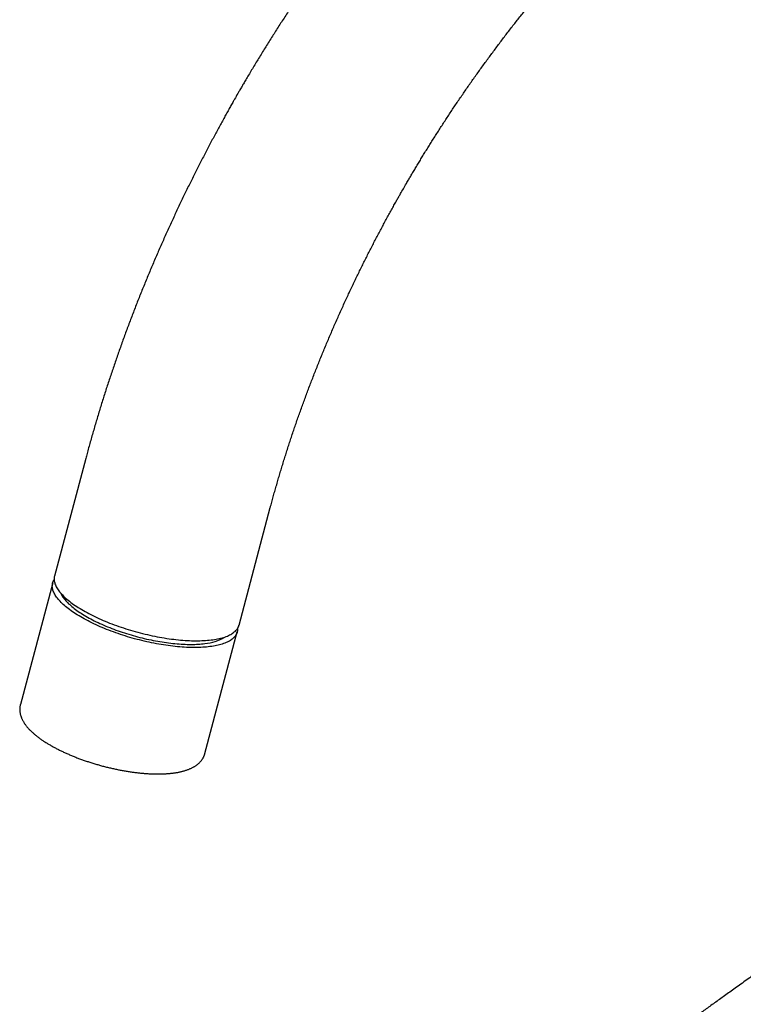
# Model space of a CAD drawing. Header units: millimetres. Extents: x 8 to 761, y 12 to 869.
# Tile 10 of 34: x 559 to 645, y 225 to 342. Entities that reach past the tile are written whole.
import ezdxf

# ---------------------------------------------------------------- set-up
doc = ezdxf.new("R2010")
doc.units = ezdxf.units.MM

msp = doc.modelspace()

# ---------------------------------------------------------------- linework, layer by layer
at = {"color": 7, "linetype": 'Continuous', "lineweight": 30}
for p, q in [((566.86, 289.85), (563.12, 275.81)), ((585.16, 269.95), (588.89, 283.99)), ((562.91, 274.99), (559.05, 260.48)), ((581.08, 254.62), (584.94, 269.13))]:
    msp.add_line(p, q, dxfattribs=at)
at = {"color": 7, "linetype": 'Continuous', "lineweight": 30, "flags": 128}
for points in [[(581.69, 267.38), (581.48, 267.35), (581.27, 267.33), (581.05, 267.31), (580.83, 267.3), (580.6, 267.28), (580.36, 267.28), (580.13, 267.27), (579.89, 267.27), (579.64, 267.27), (579.39, 267.27), (579.14, 267.28), (578.88, 267.29), (578.62, 267.31), (578.35, 267.33), (578.09, 267.35), (577.82, 267.37), (577.55, 267.4), (577.27, 267.43), (576.99, 267.46), (576.71, 267.5), (576.43, 267.54), (576.15, 267.58), (575.87, 267.63), (575.58, 267.68), (575.29, 267.73), (575, 267.78), (574.72, 267.84), (574.43, 267.9), (574.14, 267.97), (573.85, 268.03), (573.56, 268.1), (573.27, 268.18), (572.98, 268.25), (572.69, 268.33), (572.4, 268.41), (572.12, 268.49), (571.83, 268.57), (571.55, 268.66), (571.27, 268.75), (570.99, 268.84), (570.71, 268.94), (570.43, 269.03), (570.16, 269.13), (569.89, 269.23), (569.62, 269.33), (569.35, 269.44), (569.09, 269.54), (568.83, 269.65), (568.58, 269.76), (568.33, 269.87), (568.08, 269.99), (567.83, 270.1), (567.59, 270.21), (567.36, 270.33), (567.13, 270.45), (566.9, 270.57), (566.68, 270.69), (566.46, 270.81), (566.25, 270.93), (566.05, 271.05), (565.85, 271.17), (565.65, 271.3), (565.46, 271.42), (565.28, 271.55), (565.1, 271.67), (564.93, 271.8), (564.76, 271.92), (564.6, 272.05), (564.45, 272.17), (564.3, 272.3), (564.16, 272.42), (564.03, 272.55), (563.91, 272.67), (563.79, 272.8), (563.67, 272.92), (563.57, 273.05), (563.47, 273.17), (563.38, 273.29), (563.29, 273.41), (563.22, 273.53), (563.15, 273.65), (563.09, 273.77), (563.03, 273.88), (562.98, 274), (562.94, 274.11), (562.91, 274.23), (562.89, 274.34), (562.87, 274.45), (562.86, 274.56), (562.86, 274.66), (562.87, 274.77), (562.88, 274.87), (562.9, 274.97), (562.93, 275.07), (562.96, 275.17), (563.01, 275.26), (563.06, 275.35), (563.08, 275.39)], [(563.12, 275.81), (563.1, 275.73), (563.09, 275.63), (563.08, 275.53), (563.08, 275.42), (563.08, 275.31), (563.1, 275.21), (563.12, 275.1), (563.15, 274.98), (563.18, 274.87), (563.23, 274.75), (563.28, 274.64), (563.33, 274.52), (563.4, 274.4), (563.47, 274.28), (563.55, 274.16), (563.64, 274.04), (563.74, 273.92), (563.84, 273.8), (563.95, 273.67), (564.07, 273.55), (564.19, 273.42), (564.32, 273.3), (564.45, 273.17), (564.6, 273.05), (564.75, 272.92), (564.9, 272.8), (565.07, 272.67), (565.24, 272.55), (565.41, 272.42), (565.59, 272.3), (565.78, 272.17), (565.97, 272.05), (566.17, 271.92), (566.37, 271.8), (566.58, 271.68)], [(563.9, 273.73), (563.94, 273.63), (564, 273.53), (564.06, 273.42), (564.13, 273.3), (564.21, 273.19), (564.29, 273.08), (564.39, 272.97), (564.48, 272.85), (564.59, 272.74), (564.7, 272.63), (564.81, 272.51), (564.94, 272.4), (565.06, 272.28), (565.2, 272.17), (565.34, 272.05), (565.49, 271.93), (565.64, 271.82), (565.8, 271.7), (565.96, 271.59), (566.13, 271.47), (566.3, 271.36), (566.48, 271.24), (566.67, 271.13), (566.86, 271.02), (567.05, 270.91), (567.25, 270.8), (567.46, 270.69), (567.67, 270.58), (567.88, 270.47), (568.09, 270.36), (568.32, 270.25), (568.54, 270.15), (568.77, 270.05), (569, 269.94), (569.24, 269.84), (569.47, 269.74), (569.72, 269.65), (569.96, 269.55), (570.21, 269.46), (570.46, 269.36), (570.71, 269.27), (570.96, 269.18), (571.22, 269.1), (571.48, 269.01), (571.74, 268.93), (572, 268.85), (572.26, 268.77), (572.52, 268.7), (572.79, 268.62), (573.05, 268.55), (573.32, 268.48), (573.59, 268.42), (573.85, 268.35), (574.12, 268.29), (574.39, 268.23), (574.65, 268.18), (574.92, 268.12), (575.18, 268.07), (575.45, 268.02), (575.71, 267.98), (575.97, 267.94), (576.23, 267.9), (576.49, 267.86), (576.75, 267.82), (577.01, 267.79), (577.26, 267.77), (577.51, 267.74), (577.76, 267.72), (578, 267.7), (578.25, 267.68), (578.49, 267.67), (578.72, 267.66), (578.96, 267.65), (579.19, 267.65), (579.41, 267.65), (579.64, 267.65), (579.86, 267.65), (580.07, 267.66), (580.28, 267.67), (580.49, 267.69), (580.69, 267.7), (580.89, 267.72), (581.08, 267.75)], [(566.58, 271.68), (566.8, 271.56), (567.01, 271.44), (567.24, 271.32), (567.47, 271.2), (567.7, 271.08), (567.94, 270.97), (568.18, 270.85), (568.43, 270.74), (568.68, 270.63), (568.93, 270.52), (569.19, 270.41), (569.45, 270.3), (569.71, 270.2), (569.98, 270.1), (570.25, 269.99), (570.52, 269.9), (570.8, 269.8), (571.07, 269.7), (571.35, 269.61), (571.63, 269.52), (571.92, 269.43), (572.2, 269.34), (572.49, 269.26), (572.77, 269.18), (573.06, 269.1), (573.35, 269.03), (573.64, 268.95), (573.93, 268.88), (574.22, 268.81), (574.51, 268.75), (574.8, 268.69), (575.09, 268.63), (575.37, 268.57), (575.66, 268.52), (575.95, 268.47), (576.23, 268.42), (576.52, 268.37), (576.8, 268.33), (577.08, 268.29), (577.36, 268.26), (577.63, 268.23), (577.91, 268.2), (578.18, 268.17), (578.45, 268.15), (578.71, 268.13), (578.97, 268.11), (579.23, 268.1), (579.49, 268.09), (579.74, 268.09), (579.99, 268.08), (580.23, 268.08), (580.47, 268.09), (580.71, 268.1), (580.94, 268.11), (581.16, 268.12), (581.38, 268.14), (581.6, 268.16), (581.81, 268.18), (582.02, 268.21), (582.22, 268.24), (582.41, 268.27), (582.6, 268.31), (582.79, 268.34), (582.96, 268.39), (583.14, 268.43), (583.3, 268.48), (583.46, 268.53), (583.61, 268.59), (583.76, 268.64), (583.9, 268.7), (584.03, 268.77), (584.16, 268.83), (584.28, 268.9), (584.39, 268.97), (584.5, 269.05), (584.59, 269.13), (584.69, 269.2), (584.77, 269.29), (584.85, 269.37), (584.92, 269.46), (584.98, 269.55), (585.03, 269.64), (585.08, 269.73), (585.12, 269.83), (585.15, 269.93), (585.16, 269.95)], [(584.98, 269.56), (584.99, 269.47), (584.98, 269.36), (584.97, 269.26), (584.95, 269.16), (584.92, 269.06), (584.88, 268.96), (584.84, 268.87), (584.79, 268.77), (584.73, 268.68), (584.66, 268.6), (584.59, 268.51), (584.51, 268.43), (584.42, 268.35), (584.33, 268.27), (584.22, 268.19), (584.12, 268.12), (584, 268.05), (583.88, 267.98), (583.75, 267.92), (583.61, 267.86), (583.47, 267.8), (583.32, 267.74), (583.16, 267.69), (583, 267.64), (582.83, 267.59), (582.65, 267.55), (582.47, 267.51), (582.29, 267.47), (582.09, 267.44), (581.9, 267.4), (581.69, 267.38)]]:
    msp.add_lwpolyline(points, dxfattribs=at)
at = {"color": 7, "linetype": 'Continuous', "lineweight": 30}
msp.add_arc((580.7, 272.89), 5.16, 274.2323, 302.2899, dxfattribs=at)
for points, knots in [([(731.73, 340.46), (731.73, 340.48), (731.73, 340.72), (731.72, 341.18), (731.72, 341.84), (731.71, 342.49), (731.69, 343.15), (731.67, 343.8), (731.65, 344.45), (731.63, 345.1), (731.6, 345.75), (731.56, 346.39), (731.52, 347.03), (731.48, 347.67), (731.43, 348.31), (731.38, 348.95), (731.33, 349.58), (731.27, 350.22), (731.21, 350.85), (731.14, 351.47), (731.07, 352.1), (730.99, 352.72), (730.92, 353.34), (730.83, 353.96), (730.75, 354.58), (730.65, 355.19), (730.56, 355.8), (730.46, 356.41), (730.36, 357.02), (730.25, 357.62), (730.14, 358.22), (730.02, 358.82), (729.9, 359.41), (729.78, 360.01), (729.65, 360.59), (729.52, 361.18), (729.38, 361.77), (729.24, 362.35), (729.1, 362.93), (728.95, 363.5), (728.8, 364.07), (728.65, 364.64), (728.49, 365.21), (728.32, 365.77), (728.15, 366.33), (727.98, 366.89), (727.81, 367.44), (727.63, 367.99), (727.44, 368.54), (727.26, 369.08), (727.06, 369.62), (726.87, 370.16), (726.67, 370.69), (726.47, 371.23), (726.26, 371.75), (726.05, 372.28), (725.83, 372.8), (725.62, 373.31), (725.39, 373.82), (725.17, 374.33), (724.94, 374.84), (724.7, 375.34), (724.47, 375.84), (724.22, 376.33), (723.98, 376.82), (723.73, 377.31), (723.48, 377.79), (723.22, 378.27), (722.96, 378.75), (722.7, 379.22), (722.43, 379.69), (722.16, 380.15), (721.89, 380.61), (721.61, 381.07), (721.33, 381.52), (721.04, 381.97), (720.75, 382.41), (720.46, 382.85), (720.17, 383.29), (719.87, 383.72), (719.57, 384.14), (719.26, 384.57), (718.95, 384.99), (718.64, 385.4), (718.32, 385.81), (718, 386.22), (717.68, 386.62), (717.36, 387.02), (717.03, 387.42), (716.69, 387.81), (716.36, 388.19), (716.02, 388.57), (715.68, 388.95), (715.33, 389.32), (714.99, 389.69), (714.63, 390.06), (714.28, 390.42), (713.92, 390.77), (713.56, 391.12), (713.2, 391.47), (712.83, 391.81), (712.46, 392.15), (712.09, 392.49), (711.71, 392.81), (711.33, 393.14), (710.95, 393.46), (710.57, 393.78), (710.18, 394.09), (709.79, 394.4), (709.39, 394.7), (709, 395), (708.6, 395.29), (708.2, 395.58), (707.79, 395.87), (707.38, 396.15), (706.97, 396.42), (706.56, 396.7), (706.14, 396.96), (705.72, 397.22), (705.3, 397.48), (704.88, 397.74), (704.45, 397.98), (704.02, 398.23), (703.59, 398.47), (703.15, 398.7), (702.71, 398.93), (702.27, 399.16), (701.83, 399.38), (701.38, 399.6), (700.94, 399.81), (700.48, 400.02), (700.03, 400.22), (699.57, 400.42), (699.12, 400.61), (698.65, 400.8), (698.19, 400.98), (697.72, 401.16), (697.25, 401.34), (696.78, 401.51), (696.31, 401.67), (695.83, 401.83), (695.35, 401.98), (694.87, 402.14), (694.39, 402.28), (693.9, 402.42), (693.42, 402.56), (692.92, 402.69), (692.43, 402.81), (691.94, 402.93), (691.44, 403.05), (690.94, 403.16), (690.44, 403.27), (689.93, 403.37), (689.43, 403.46), (688.92, 403.56), (688.41, 403.64), (687.89, 403.72), (687.38, 403.8), (686.86, 403.87), (686.34, 403.94), (685.82, 404), (685.29, 404.05), (684.77, 404.1), (684.24, 404.15), (683.71, 404.19), (683.18, 404.22), (682.65, 404.25), (682.11, 404.28), (681.57, 404.3), (681.03, 404.31), (680.49, 404.32), (679.95, 404.33), (679.4, 404.33), (678.86, 404.32), (678.31, 404.31), (677.76, 404.29), (677.21, 404.27), (676.65, 404.24), (676.1, 404.21), (675.54, 404.17), (674.98, 404.13), (674.42, 404.08), (673.86, 404.03), (673.3, 403.97), (672.73, 403.9), (672.17, 403.83), (671.6, 403.76), (671.03, 403.68), (670.47, 403.59), (669.89, 403.5), (669.32, 403.41), (668.75, 403.31), (668.18, 403.2), (667.6, 403.09), (667.02, 402.97), (666.45, 402.85), (665.87, 402.72), (665.29, 402.59), (664.71, 402.45), (664.13, 402.3), (663.55, 402.15), (662.96, 402), (662.38, 401.84), (661.8, 401.68), (661.21, 401.51), (660.63, 401.33), (660.04, 401.15), (659.45, 400.96), (658.87, 400.77), (658.28, 400.58), (657.69, 400.38), (657.1, 400.17), (656.51, 399.96), (655.92, 399.74), (655.33, 399.52), (654.74, 399.29), (654.15, 399.06), (653.56, 398.83), (652.97, 398.58), (652.38, 398.34), (651.79, 398.09), (651.2, 397.83), (650.61, 397.57), (650.02, 397.3), (649.43, 397.03), (648.84, 396.75), (648.25, 396.47), (647.66, 396.19), (647.07, 395.9), (646.48, 395.6), (645.89, 395.3), (645.3, 394.99), (644.71, 394.68), (644.12, 394.37), (643.53, 394.05), (642.94, 393.73), (642.35, 393.4), (641.76, 393.06), (641.18, 392.73), (640.59, 392.38), (640, 392.04), (639.42, 391.68), (638.83, 391.33), (638.25, 390.97), (637.66, 390.6), (637.08, 390.23), (636.5, 389.86), (635.92, 389.48), (635.33, 389.1), (634.75, 388.71), (634.17, 388.32), (633.59, 387.92), (633.02, 387.52), (632.44, 387.12), (631.86, 386.71), (631.28, 386.29), (630.71, 385.88), (630.14, 385.46), (629.56, 385.03), (628.99, 384.6), (628.42, 384.17), (627.85, 383.73), (627.28, 383.29), (626.71, 382.84), (626.14, 382.39), (625.58, 381.93), (625.01, 381.48), (624.45, 381.01), (623.89, 380.55), (623.33, 380.08), (622.77, 379.6), (622.21, 379.13), (621.65, 378.64), (621.09, 378.16), (620.54, 377.67), (619.98, 377.18), (619.43, 376.68), (618.88, 376.18), (618.33, 375.67), (617.78, 375.17), (617.23, 374.65), (616.69, 374.14), (616.14, 373.62), (615.6, 373.1), (615.06, 372.57), (614.52, 372.04), (613.98, 371.51), (613.45, 370.97), (612.91, 370.43), (612.38, 369.88), (611.85, 369.34), (611.31, 368.79), (610.79, 368.23), (610.26, 367.67), (609.73, 367.11), (609.21, 366.55), (608.69, 365.98), (608.17, 365.41), (607.65, 364.83), (607.13, 364.25), (606.62, 363.67), (606.1, 363.09), (605.59, 362.5), (605.08, 361.91), (604.57, 361.31), (604.07, 360.71), (603.56, 360.11), (603.06, 359.51), (602.56, 358.9), (602.06, 358.29), (601.56, 357.68), (601.07, 357.06), (600.57, 356.44), (600.08, 355.81), (599.59, 355.19), (599.11, 354.56), (598.62, 353.92), (598.14, 353.29), (597.65, 352.64), (597.17, 352), (596.69, 351.35), (596.22, 350.7), (595.74, 350.05), (595.27, 349.39), (594.8, 348.73), (594.33, 348.06), (593.86, 347.39), (593.41, 346.75), (592.98, 346.12), (592.56, 345.51), (592.15, 344.9), (591.74, 344.29), (591.33, 343.67), (590.93, 343.06), (590.53, 342.44), (590.12, 341.82), (589.73, 341.2), (589.33, 340.58), (588.94, 339.96), (588.55, 339.34), (588.16, 338.72), (587.78, 338.1), (587.4, 337.48), (587.03, 336.86), (586.66, 336.25), (586.31, 335.65), (585.98, 335.1), (585.7, 334.63), (585.45, 334.19), (585.22, 333.8), (585.07, 333.54), (585.01, 333.43)], [0, 0, 0, 0, 0.000287, 0.00321, 0.006134, 0.009058, 0.011983, 0.014907, 0.017832, 0.020757, 0.023681, 0.026606, 0.029531, 0.032456, 0.03538, 0.038305, 0.041229, 0.044153, 0.047076, 0.05, 0.052923, 0.055845, 0.058767, 0.061688, 0.064609, 0.067529, 0.070448, 0.073367, 0.076284, 0.079201, 0.082116, 0.085031, 0.087944, 0.090856, 0.093767, 0.096677, 0.099585, 0.102491, 0.105396, 0.1083, 0.111201, 0.114101, 0.116999, 0.119895, 0.122789, 0.125681, 0.12857, 0.131458, 0.134343, 0.137225, 0.140105, 0.142983, 0.145858, 0.14873, 0.1516, 0.154466, 0.15733, 0.160191, 0.163049, 0.165904, 0.168756, 0.171604, 0.174449, 0.177291, 0.18013, 0.182966, 0.185798, 0.188626, 0.191451, 0.194273, 0.197091, 0.199906, 0.202717, 0.205525, 0.208329, 0.211129, 0.213926, 0.21672, 0.21951, 0.222296, 0.225079, 0.227859, 0.230635, 0.233408, 0.236177, 0.238943, 0.241706, 0.244465, 0.247222, 0.249975, 0.252725, 0.255472, 0.258217, 0.260958, 0.263697, 0.266433, 0.269166, 0.271897, 0.274625, 0.277351, 0.280075, 0.282797, 0.285516, 0.288234, 0.29095, 0.293664, 0.296376, 0.299087, 0.301797, 0.304505, 0.307212, 0.309919, 0.312624, 0.315328, 0.318032, 0.320735, 0.323438, 0.326141, 0.328843, 0.331546, 0.334248, 0.336951, 0.339654, 0.342358, 0.345062, 0.347767, 0.350473, 0.35318, 0.355888, 0.358597, 0.361308, 0.36402, 0.366734, 0.369449, 0.372167, 0.374886, 0.377607, 0.380331, 0.383057, 0.385786, 0.388517, 0.391251, 0.393988, 0.396728, 0.39947, 0.402216, 0.404965, 0.407717, 0.410473, 0.413233, 0.415995, 0.418762, 0.421532, 0.424306, 0.427084, 0.429866, 0.432652, 0.435443, 0.438237, 0.441035, 0.443838, 0.446645, 0.449456, 0.452272, 0.455092, 0.457916, 0.460745, 0.463578, 0.466416, 0.469258, 0.472104, 0.474955, 0.477811, 0.480671, 0.483535, 0.486403, 0.489276, 0.492154, 0.495035, 0.497921, 0.500811, 0.503705, 0.506603, 0.509505, 0.512412, 0.515322, 0.518236, 0.521153, 0.524075, 0.527, 0.529929, 0.532861, 0.535797, 0.538735, 0.541678, 0.544623, 0.547571, 0.550523, 0.553477, 0.556434, 0.559394, 0.562357, 0.565322, 0.568289, 0.571259, 0.574231, 0.577205, 0.580182, 0.58316, 0.586141, 0.589123, 0.592107, 0.595093, 0.59808, 0.601069, 0.604059, 0.60705, 0.610043, 0.613037, 0.616033, 0.619029, 0.622026, 0.625024, 0.628024, 0.631024, 0.634024, 0.637026, 0.640028, 0.64303, 0.646033, 0.649037, 0.652041, 0.655045, 0.65805, 0.661055, 0.66406, 0.667066, 0.670072, 0.673078, 0.676083, 0.679089, 0.682095, 0.685102, 0.688108, 0.691114, 0.69412, 0.697125, 0.700131, 0.703137, 0.706142, 0.709148, 0.712153, 0.715158, 0.718163, 0.721167, 0.724172, 0.727176, 0.73018, 0.733184, 0.736188, 0.739191, 0.742194, 0.745197, 0.7482, 0.751202, 0.754204, 0.757207, 0.760208, 0.76321, 0.766212, 0.769213, 0.772214, 0.775215, 0.778216, 0.781216, 0.784217, 0.787217, 0.790218, 0.793218, 0.796218, 0.799219, 0.802219, 0.805219, 0.80822, 0.81122, 0.81422, 0.817221, 0.820222, 0.823223, 0.826224, 0.829225, 0.832227, 0.835229, 0.838232, 0.841235, 0.844238, 0.847242, 0.850246, 0.853251, 0.856257, 0.859263, 0.86227, 0.865278, 0.868287, 0.871297, 0.874309, 0.877321, 0.880335, 0.88335, 0.886366, 0.889384, 0.892404, 0.895426, 0.898449, 0.901475, 0.904504, 0.907535, 0.910569, 0.913605, 0.916645, 0.919689, 0.922737, 0.925789, 0.928846, 0.931908, 0.934975, 0.93805, 0.941131, 0.943898, 0.946664, 0.949429, 0.952193, 0.954956, 0.957719, 0.960479, 0.963238, 0.965995, 0.96875, 0.971501, 0.974248, 0.97699, 0.979723, 0.982446, 0.98515, 0.987824, 0.990438, 0.992908, 0.994985, 0.996647, 0.998605, 1, 1, 1, 1]), ([(604.78, 322.07), (604.9, 322.27), (605.06, 322.56), (605.31, 322.99), (605.53, 323.36), (605.78, 323.8), (606.06, 324.26), (606.35, 324.74), (606.65, 325.24), (606.96, 325.75), (607.28, 326.27), (607.6, 326.8), (607.93, 327.33), (608.27, 327.87), (608.61, 328.41), (608.96, 328.95), (609.31, 329.5), (609.66, 330.04), (610.02, 330.59), (610.38, 331.14), (610.74, 331.69), (611.11, 332.24), (611.48, 332.78), (611.86, 333.33), (612.23, 333.88), (612.61, 334.43), (612.99, 334.97), (613.38, 335.52), (613.77, 336.06), (614.16, 336.6), (614.55, 337.14), (614.94, 337.68), (615.34, 338.22), (615.74, 338.75), (616.14, 339.29), (616.54, 339.82), (616.94, 340.35), (617.35, 340.88), (617.76, 341.41), (618.17, 341.93), (618.58, 342.45), (619, 342.97), (619.42, 343.49), (619.83, 344.01), (620.25, 344.52), (620.68, 345.03), (621.1, 345.54), (621.52, 346.05), (621.95, 346.55), (622.38, 347.05), (622.81, 347.55), (623.24, 348.05), (623.67, 348.54), (624.11, 349.03), (624.54, 349.52), (624.98, 350.01), (625.42, 350.49), (625.86, 350.97), (626.3, 351.45), (626.74, 351.92), (627.19, 352.39), (627.63, 352.86), (628.08, 353.32), (628.53, 353.79), (628.97, 354.24), (629.42, 354.7), (629.87, 355.15), (630.32, 355.6), (630.78, 356.05), (631.23, 356.49), (631.68, 356.93), (632.14, 357.37), (632.59, 357.8), (633.05, 358.23), (633.51, 358.65), (633.97, 359.08), (634.42, 359.5), (634.88, 359.91), (635.34, 360.32), (635.8, 360.73), (636.27, 361.14), (636.73, 361.54), (637.19, 361.94), (637.65, 362.33), (638.12, 362.72), (638.58, 363.11), (639.04, 363.5), (639.51, 363.88), (639.97, 364.25), (640.44, 364.62), (640.9, 364.99), (641.37, 365.36), (641.83, 365.72), (642.3, 366.08), (642.76, 366.43), (643.23, 366.78), (643.7, 367.13), (644.16, 367.47), (644.63, 367.81), (645.09, 368.14), (645.56, 368.47), (646.02, 368.8), (646.49, 369.12), (646.95, 369.44), (647.42, 369.75), (647.88, 370.06), (648.35, 370.37), (648.81, 370.67), (649.28, 370.97), (649.74, 371.26), (650.2, 371.55), (650.67, 371.84), (651.13, 372.12), (651.59, 372.4), (652.05, 372.67), (652.51, 372.94), (652.97, 373.21), (653.43, 373.47), (653.89, 373.73), (654.35, 373.98), (654.81, 374.23), (655.26, 374.47), (655.72, 374.71), (656.17, 374.95), (656.63, 375.18), (657.08, 375.41), (657.53, 375.64), (657.99, 375.86), (658.44, 376.07), (658.89, 376.28), (659.33, 376.49), (659.78, 376.69), (660.23, 376.89), (660.67, 377.09), (661.12, 377.28), (661.56, 377.46), (662, 377.64), (662.44, 377.82), (662.88, 378), (663.32, 378.17), (663.76, 378.33), (664.19, 378.49), (664.63, 378.65), (665.06, 378.8), (665.49, 378.95), (665.92, 379.09), (666.35, 379.23), (666.78, 379.37), (667.2, 379.5), (667.63, 379.63), (668.05, 379.75), (668.47, 379.87), (668.89, 379.98), (669.31, 380.09), (669.73, 380.2), (670.14, 380.3), (670.55, 380.4), (670.97, 380.5), (671.38, 380.59), (671.78, 380.67), (672.19, 380.75), (672.6, 380.83), (673, 380.9), (673.4, 380.97), (673.8, 381.04), (674.2, 381.1), (674.6, 381.16), (674.99, 381.21), (675.38, 381.26), (675.77, 381.3), (676.16, 381.34), (676.55, 381.38), (676.94, 381.41), (677.32, 381.44), (677.7, 381.47), (678.08, 381.49), (678.46, 381.5), (678.84, 381.52), (679.22, 381.52), (679.59, 381.53), (679.96, 381.53), (680.33, 381.52), (680.7, 381.52), (681.07, 381.5), (681.43, 381.49), (681.79, 381.47), (682.16, 381.44), (682.51, 381.41), (682.87, 381.38), (683.23, 381.34), (683.58, 381.3), (683.94, 381.26), (684.29, 381.21), (684.64, 381.15), (684.99, 381.1), (685.33, 381.03), (685.68, 380.97), (686.02, 380.9), (686.36, 380.82), (686.7, 380.74), (687.04, 380.66), (687.38, 380.57), (687.72, 380.48), (688.05, 380.38), (688.38, 380.28), (688.72, 380.17), (689.04, 380.06), (689.37, 379.94), (689.7, 379.82), (690.02, 379.69), (690.35, 379.56), (690.67, 379.43), (690.99, 379.29), (691.3, 379.14), (691.62, 378.99), (691.93, 378.84), (692.25, 378.68), (692.55, 378.52), (692.86, 378.35), (693.17, 378.17), (693.47, 377.99), (693.77, 377.81), (694.06, 377.62), (694.36, 377.43), (694.65, 377.23), (694.94, 377.03), (695.23, 376.83), (695.51, 376.62), (695.79, 376.4), (696.07, 376.18), (696.34, 375.96), (696.61, 375.73), (696.88, 375.5), (697.14, 375.26), (697.4, 375.02), (697.66, 374.78), (697.92, 374.53), (698.17, 374.28), (698.42, 374.03), (698.67, 373.77), (698.91, 373.5), (699.15, 373.24), (699.39, 372.97), (699.62, 372.69), (699.85, 372.41), (700.08, 372.13), (700.3, 371.85), (700.53, 371.56), (700.74, 371.26), (700.96, 370.96), (701.17, 370.66), (701.38, 370.36), (701.59, 370.05), (701.8, 369.74), (702, 369.42), (702.2, 369.1), (702.4, 368.78), (702.59, 368.45), (702.78, 368.12), (702.97, 367.79), (703.16, 367.45), (703.34, 367.11), (703.52, 366.76), (703.7, 366.41), (703.87, 366.06), (704.04, 365.7), (704.21, 365.34), (704.38, 364.97), (704.54, 364.6), (704.7, 364.23), (704.86, 363.85), (705.01, 363.47), (705.17, 363.09), (705.32, 362.7), (705.46, 362.31), (705.61, 361.92), (705.75, 361.52), (705.89, 361.11), (706.02, 360.71), (706.15, 360.3), (706.28, 359.88), (706.41, 359.47), (706.53, 359.04), (706.66, 358.62), (706.77, 358.19), (706.89, 357.76), (707, 357.32), (707.11, 356.88), (707.22, 356.44), (707.32, 355.99), (707.42, 355.54), (707.51, 355.09), (707.61, 354.63), (707.7, 354.17), (707.79, 353.71), (707.87, 353.24), (707.95, 352.77), (708.03, 352.29), (708.11, 351.81), (708.18, 351.33), (708.25, 350.85), (708.31, 350.36), (708.37, 349.87), (708.43, 349.37), (708.49, 348.87), (708.54, 348.37), (708.59, 347.87), (708.64, 347.36), (708.68, 346.85), (708.72, 346.33), (708.75, 345.82), (708.79, 345.3), (708.82, 344.77), (708.84, 344.25), (708.86, 343.72), (708.88, 343.18), (708.9, 342.65), (708.91, 342.11), (708.92, 341.57), (708.92, 341.02), (708.93, 340.65), (708.93, 340.46), (708.93, 340.45)], [0, 0, 0, 0, 0.003127, 0.004421, 0.006568, 0.008803, 0.011204, 0.013713, 0.016307, 0.018967, 0.021679, 0.024433, 0.027222, 0.03004, 0.032883, 0.035747, 0.038629, 0.041526, 0.044438, 0.047362, 0.050297, 0.053242, 0.056195, 0.059156, 0.062124, 0.065099, 0.068079, 0.071065, 0.074056, 0.077051, 0.080051, 0.083054, 0.086061, 0.089071, 0.092084, 0.095099, 0.098118, 0.101138, 0.104161, 0.107186, 0.110213, 0.113242, 0.116272, 0.119304, 0.122338, 0.125372, 0.128408, 0.131445, 0.134483, 0.137522, 0.140562, 0.143602, 0.146644, 0.149686, 0.152728, 0.155772, 0.158815, 0.161859, 0.164904, 0.167949, 0.170994, 0.174039, 0.177085, 0.180131, 0.183177, 0.186223, 0.189269, 0.192315, 0.195361, 0.198407, 0.201453, 0.204499, 0.207545, 0.21059, 0.213636, 0.216681, 0.219726, 0.222771, 0.225815, 0.228859, 0.231903, 0.234946, 0.23799, 0.241032, 0.244075, 0.247116, 0.250158, 0.253199, 0.25624, 0.25928, 0.262319, 0.265359, 0.268397, 0.271435, 0.274473, 0.27751, 0.280547, 0.283583, 0.286618, 0.289653, 0.292688, 0.295721, 0.298755, 0.301787, 0.30482, 0.307851, 0.310882, 0.313913, 0.316943, 0.319973, 0.323002, 0.32603, 0.329058, 0.332086, 0.335113, 0.338139, 0.341165, 0.344191, 0.347216, 0.350241, 0.353266, 0.35629, 0.359314, 0.362338, 0.365361, 0.368385, 0.371408, 0.374431, 0.377454, 0.380477, 0.383499, 0.386522, 0.389545, 0.392569, 0.395592, 0.398616, 0.401639, 0.404664, 0.407688, 0.410714, 0.41374, 0.416766, 0.419793, 0.422822, 0.425851, 0.428881, 0.431912, 0.434944, 0.437978, 0.441014, 0.44405, 0.447089, 0.450129, 0.453172, 0.456216, 0.459263, 0.462312, 0.465364, 0.468418, 0.471475, 0.474536, 0.477599, 0.480667, 0.483737, 0.486812, 0.48989, 0.492973, 0.496061, 0.499153, 0.50225, 0.505353, 0.508461, 0.511575, 0.514695, 0.517821, 0.520954, 0.524094, 0.527241, 0.530396, 0.533559, 0.53673, 0.53991, 0.543099, 0.546297, 0.549505, 0.552723, 0.555952, 0.559191, 0.562442, 0.565704, 0.568979, 0.572265, 0.575565, 0.578878, 0.582204, 0.585545, 0.588899, 0.592268, 0.595651, 0.59905, 0.602464, 0.605893, 0.609338, 0.612798, 0.616273, 0.619764, 0.623271, 0.626792, 0.630327, 0.633877, 0.637441, 0.641017, 0.644606, 0.648206, 0.651816, 0.655435, 0.659063, 0.662697, 0.666337, 0.669981, 0.673628, 0.677275, 0.680922, 0.684567, 0.688208, 0.691844, 0.695474, 0.699097, 0.702711, 0.706316, 0.70991, 0.713493, 0.717064, 0.720622, 0.724168, 0.7277, 0.731219, 0.734724, 0.738214, 0.741691, 0.745153, 0.748602, 0.752037, 0.755458, 0.758865, 0.76226, 0.765641, 0.76901, 0.772366, 0.775711, 0.779044, 0.782365, 0.785676, 0.788976, 0.792266, 0.795546, 0.798816, 0.802077, 0.80533, 0.808574, 0.81181, 0.815039, 0.81826, 0.821474, 0.824681, 0.827882, 0.831077, 0.834266, 0.837449, 0.840627, 0.8438, 0.846968, 0.850132, 0.853291, 0.856447, 0.859598, 0.862746, 0.865891, 0.869032, 0.87217, 0.875306, 0.878439, 0.881569, 0.884698, 0.887824, 0.890948, 0.89407, 0.89719, 0.900309, 0.903427, 0.906543, 0.909658, 0.912772, 0.915885, 0.918998, 0.922109, 0.92522, 0.92833, 0.93144, 0.934549, 0.937658, 0.940767, 0.943876, 0.946985, 0.950093, 0.953202, 0.95631, 0.959419, 0.962528, 0.965638, 0.968747, 0.971857, 0.974968, 0.978079, 0.98119, 0.984302, 0.987414, 0.990527, 0.993641, 0.996755, 0.99987, 1, 1, 1, 1]), ([(585.01, 333.43), (584.88, 333.21), (584.7, 332.89), (584.43, 332.41), (584.19, 332), (583.92, 331.5), (583.63, 330.98), (583.32, 330.43), (583.01, 329.86), (582.69, 329.28), (582.37, 328.68), (582.05, 328.08), (581.72, 327.46), (581.39, 326.84), (581.06, 326.21), (580.73, 325.57), (580.41, 324.93), (580.08, 324.28), (579.75, 323.63), (579.43, 322.98), (579.1, 322.32), (578.78, 321.66), (578.46, 321), (578.14, 320.33), (577.82, 319.66), (577.51, 318.99), (577.2, 318.32), (576.89, 317.64), (576.58, 316.96), (576.27, 316.28), (575.97, 315.6), (575.67, 314.92), (575.37, 314.23), (575.07, 313.55), (574.78, 312.86), (574.49, 312.17), (574.2, 311.48), (573.92, 310.79), (573.64, 310.1), (573.36, 309.4), (573.08, 308.71), (572.81, 308.01), (572.54, 307.31), (572.27, 306.62), (572.01, 305.92), (571.75, 305.22), (571.49, 304.52), (571.24, 303.82), (570.99, 303.11), (570.74, 302.41), (570.49, 301.71), (570.25, 301.01), (570.01, 300.3), (569.77, 299.6), (569.54, 298.89), (569.31, 298.19), (569.09, 297.48), (568.86, 296.78), (568.64, 296.07), (568.43, 295.37), (568.21, 294.66), (568.01, 293.95), (567.8, 293.25), (567.6, 292.54), (567.4, 291.83), (567.2, 291.13), (567.02, 290.47), (566.91, 290.04), (566.86, 289.85)], [0, 0, 0, 0, 0.016245, 0.022971, 0.034122, 0.04573, 0.058202, 0.071237, 0.084711, 0.098526, 0.112613, 0.126921, 0.14141, 0.156052, 0.170822, 0.185703, 0.200679, 0.215738, 0.230871, 0.246068, 0.261324, 0.276631, 0.291986, 0.307383, 0.322818, 0.338289, 0.353793, 0.369326, 0.384887, 0.400474, 0.416085, 0.431718, 0.447372, 0.463046, 0.478738, 0.494448, 0.510174, 0.525915, 0.541671, 0.557441, 0.573225, 0.589021, 0.60483, 0.62065, 0.636481, 0.652323, 0.668175, 0.684037, 0.699909, 0.71579, 0.73168, 0.747579, 0.763486, 0.779401, 0.795324, 0.811255, 0.827193, 0.843139, 0.859092, 0.875052, 0.891018, 0.906992, 0.922972, 0.938958, 0.95495, 0.970949, 0.986954, 1, 1, 1, 1]), ([(588.89, 283.99), (588.9, 284.04), (588.98, 284.31), (589.11, 284.79), (589.28, 285.44), (589.46, 286.08), (589.65, 286.72), (589.84, 287.37), (590.03, 288.02), (590.22, 288.67), (590.42, 289.31), (590.62, 289.96), (590.83, 290.61), (591.04, 291.27), (591.25, 291.92), (591.46, 292.57), (591.68, 293.22), (591.91, 293.88), (592.13, 294.53), (592.36, 295.19), (592.6, 295.84), (592.84, 296.5), (593.08, 297.15), (593.32, 297.81), (593.57, 298.47), (593.82, 299.13), (594.08, 299.78), (594.33, 300.44), (594.6, 301.1), (594.86, 301.76), (595.13, 302.42), (595.41, 303.08), (595.68, 303.74), (595.96, 304.4), (596.25, 305.07), (596.53, 305.73), (596.83, 306.39), (597.12, 307.05), (597.42, 307.72), (597.72, 308.38), (598.02, 309.03), (598.32, 309.67), (598.61, 310.29), (598.91, 310.91), (599.19, 311.5), (599.48, 312.1), (599.77, 312.69), (600.07, 313.28), (600.36, 313.87), (600.66, 314.47), (600.96, 315.05), (601.27, 315.64), (601.57, 316.23), (601.88, 316.81), (602.19, 317.39), (602.5, 317.97), (602.81, 318.55), (603.12, 319.11), (603.43, 319.67), (603.72, 320.21), (603.99, 320.69), (604.23, 321.11), (604.48, 321.56), (604.67, 321.87), (604.78, 322.07)], [0, 0, 0, 0, 0.004297, 0.021151, 0.038012, 0.054881, 0.071758, 0.088643, 0.105536, 0.122438, 0.139349, 0.156268, 0.173197, 0.190134, 0.207082, 0.224039, 0.241007, 0.257984, 0.274973, 0.291973, 0.308985, 0.326008, 0.343045, 0.360094, 0.377157, 0.394234, 0.411326, 0.428434, 0.445559, 0.462701, 0.479862, 0.497043, 0.514245, 0.53147, 0.548718, 0.565993, 0.583296, 0.60063, 0.617997, 0.6354, 0.652844, 0.668538, 0.686023, 0.701712, 0.7174, 0.733084, 0.748763, 0.764437, 0.780104, 0.795762, 0.811409, 0.827042, 0.842657, 0.858247, 0.873803, 0.889311, 0.904746, 0.920064, 0.935174, 0.949858, 0.963422, 0.974135, 0.983824, 1, 1, 1, 1]), ([(559.05, 260.48), (559.04, 260.47), (559.03, 260.43), (559.02, 260.36), (559, 260.25), (558.98, 260.14), (558.97, 260.03), (558.97, 259.92), (558.97, 259.81), (558.98, 259.7), (558.99, 259.59), (559.01, 259.48), (559.03, 259.36), (559.06, 259.25), (559.09, 259.13), (559.13, 259.02), (559.17, 258.9), (559.22, 258.78), (559.28, 258.66), (559.34, 258.54), (559.41, 258.42), (559.48, 258.3), (559.56, 258.18), (559.65, 258.06), (559.74, 257.94), (559.83, 257.82), (559.93, 257.7), (560.04, 257.58), (560.15, 257.46), (560.27, 257.35), (560.39, 257.23), (560.52, 257.11), (560.64, 257), (560.78, 256.88), (560.92, 256.77), (561.06, 256.66), (561.2, 256.55), (561.35, 256.43), (561.51, 256.32), (561.66, 256.22), (561.82, 256.11), (561.99, 256), (562.16, 255.89), (562.33, 255.79), (562.5, 255.69), (562.68, 255.58), (562.86, 255.48), (563.04, 255.38), (563.23, 255.28), (563.42, 255.18), (563.61, 255.08), (563.81, 254.98), (564.01, 254.89), (564.21, 254.79), (564.41, 254.7), (564.61, 254.61), (564.82, 254.52), (565.03, 254.43), (565.25, 254.34), (565.46, 254.25), (565.68, 254.16), (565.89, 254.08), (566.12, 254), (566.34, 253.92), (566.56, 253.84), (566.79, 253.76), (567.01, 253.68), (567.24, 253.61), (567.47, 253.53), (567.7, 253.46), (567.93, 253.39), (568.16, 253.32), (568.4, 253.25), (568.63, 253.19), (568.86, 253.12), (569.1, 253.06), (569.33, 253), (569.57, 252.95), (569.8, 252.89), (570.04, 252.84), (570.27, 252.78), (570.51, 252.73), (570.75, 252.68), (570.98, 252.64), (571.21, 252.59), (571.45, 252.55), (571.68, 252.51), (571.91, 252.48), (572.15, 252.44), (572.38, 252.41), (572.61, 252.37), (572.83, 252.35), (573.06, 252.32), (573.29, 252.29), (573.51, 252.27), (573.73, 252.25), (573.96, 252.23), (574.18, 252.22), (574.39, 252.2), (574.61, 252.19), (574.82, 252.19), (575.03, 252.18), (575.24, 252.18), (575.45, 252.17), (575.66, 252.17), (575.86, 252.18), (576.06, 252.18), (576.26, 252.19), (576.45, 252.2), (576.65, 252.22), (576.84, 252.23), (577.03, 252.25), (577.21, 252.27), (577.39, 252.3), (577.57, 252.32), (577.75, 252.35), (577.92, 252.38), (578.09, 252.42), (578.26, 252.46), (578.42, 252.5), (578.58, 252.54), (578.74, 252.59), (578.89, 252.64), (579.04, 252.69), (579.19, 252.75), (579.33, 252.81), (579.47, 252.87), (579.6, 252.94), (579.73, 253.01), (579.85, 253.08), (579.97, 253.15), (580.08, 253.23), (580.19, 253.31), (580.29, 253.39), (580.38, 253.48), (580.47, 253.57), (580.55, 253.66), (580.63, 253.75), (580.7, 253.84), (580.77, 253.94), (580.83, 254.03), (580.89, 254.13), (580.94, 254.23), (580.98, 254.33), (581.02, 254.44), (581.06, 254.53), (581.07, 254.59), (581.08, 254.62)], [0, 0, 0, 0, 0.000869, 0.006572, 0.012273, 0.017984, 0.023714, 0.029477, 0.035283, 0.041144, 0.04707, 0.053073, 0.059164, 0.065351, 0.071643, 0.078049, 0.084572, 0.091216, 0.097982, 0.104866, 0.111861, 0.11896, 0.126149, 0.133414, 0.140742, 0.148116, 0.155524, 0.162952, 0.170389, 0.177826, 0.185255, 0.192671, 0.200072, 0.207454, 0.214817, 0.222161, 0.229484, 0.236787, 0.24407, 0.251336, 0.258583, 0.265813, 0.273027, 0.280225, 0.28741, 0.29458, 0.301738, 0.308884, 0.316019, 0.323144, 0.330259, 0.337364, 0.344462, 0.351551, 0.358633, 0.365708, 0.372777, 0.379841, 0.386899, 0.393951, 0.401, 0.408044, 0.415084, 0.422121, 0.429154, 0.436185, 0.443213, 0.450239, 0.457263, 0.464286, 0.471307, 0.478326, 0.485345, 0.492363, 0.499381, 0.506399, 0.513417, 0.520435, 0.527454, 0.534473, 0.541494, 0.548515, 0.555539, 0.562564, 0.569591, 0.576621, 0.583654, 0.590689, 0.597728, 0.604771, 0.611817, 0.618868, 0.625924, 0.632985, 0.640052, 0.647124, 0.654204, 0.66129, 0.668384, 0.675485, 0.682596, 0.689716, 0.696846, 0.703986, 0.711139, 0.718303, 0.72548, 0.732672, 0.739878, 0.7471, 0.754339, 0.761595, 0.76887, 0.776164, 0.783479, 0.790814, 0.79817, 0.805548, 0.812947, 0.820365, 0.827802, 0.835253, 0.842716, 0.850184, 0.857646, 0.865093, 0.872511, 0.879886, 0.887202, 0.894444, 0.901595, 0.908642, 0.915573, 0.922381, 0.929063, 0.935617, 0.942047, 0.948358, 0.95456, 0.96066, 0.966671, 0.972602, 0.978466, 0.984274, 0.990038, 0.99577, 1, 1, 1, 1]), ([(648.34, 229.42), (648.16, 229.29), (647.73, 228.98), (647.06, 228.5), (646.32, 227.97), (645.61, 227.46), (644.91, 226.96), (644.24, 226.48), (643.59, 226.02), (642.98, 225.58), (642.38, 225.15), (641.79, 224.73), (641.22, 224.32), (640.66, 223.92), (640.12, 223.53), (639.59, 223.15), (639.07, 222.78), (638.58, 222.43), (638.1, 222.08), (637.63, 221.75), (637.18, 221.43), (636.74, 221.12), (636.32, 220.81), (635.9, 220.52), (635.5, 220.23), (635.11, 219.95), (634.74, 219.69), (634.39, 219.43), (634.05, 219.19), (633.72, 218.96), (633.43, 218.75), (633.17, 218.56), (632.94, 218.4), (632.72, 218.24), (632.51, 218.09), (632.27, 217.92), (632.01, 217.73), (631.71, 217.52), (631.39, 217.29), (631.06, 217.05), (630.7, 216.8), (630.33, 216.53), (629.94, 216.25), (629.54, 215.96), (629.13, 215.67), (628.71, 215.37), (628.28, 215.07), (627.84, 214.75), (627.39, 214.43), (626.92, 214.09), (626.44, 213.75), (625.94, 213.39), (625.43, 213.03), (624.91, 212.65), (624.37, 212.27), (623.82, 211.87), (623.26, 211.47), (622.69, 211.07), (622.1, 210.64), (621.5, 210.21), (620.87, 209.76), (620.23, 209.3), (619.58, 208.84), (618.91, 208.36), (618.24, 207.88), (617.55, 207.39), (616.85, 206.89), (616.13, 206.37), (615.4, 205.85), (614.64, 205.3), (613.87, 204.75), (613.08, 204.19), (612.28, 203.61), (611.55, 203.1), (611.1, 202.77), (610.91, 202.64)], [0, 0, 0, 0, 0.014431, 0.034488, 0.054102, 0.073275, 0.092006, 0.110299, 0.127144, 0.1436, 0.159669, 0.175349, 0.190644, 0.205552, 0.220074, 0.234212, 0.247966, 0.261335, 0.274092, 0.28648, 0.298499, 0.310149, 0.321631, 0.332733, 0.343452, 0.35379, 0.363748, 0.373156, 0.382198, 0.390872, 0.39918, 0.405561, 0.411708, 0.417621, 0.423299, 0.428843, 0.436424, 0.444409, 0.452799, 0.46187, 0.47137, 0.4813, 0.491659, 0.502449, 0.513667, 0.524639, 0.535992, 0.547727, 0.559845, 0.572345, 0.585228, 0.598494, 0.612142, 0.626174, 0.640589, 0.655121, 0.670023, 0.685296, 0.70094, 0.717251, 0.733948, 0.751031, 0.768501, 0.786359, 0.804276, 0.822568, 0.841237, 0.860283, 0.880107, 0.900325, 0.920939, 0.94195, 0.963359, 0.985167, 1, 1, 1, 1])]:
    msp.add_open_spline(points, degree=3, knots=knots, dxfattribs=at)

doc.saveas('drawing.dxf')
